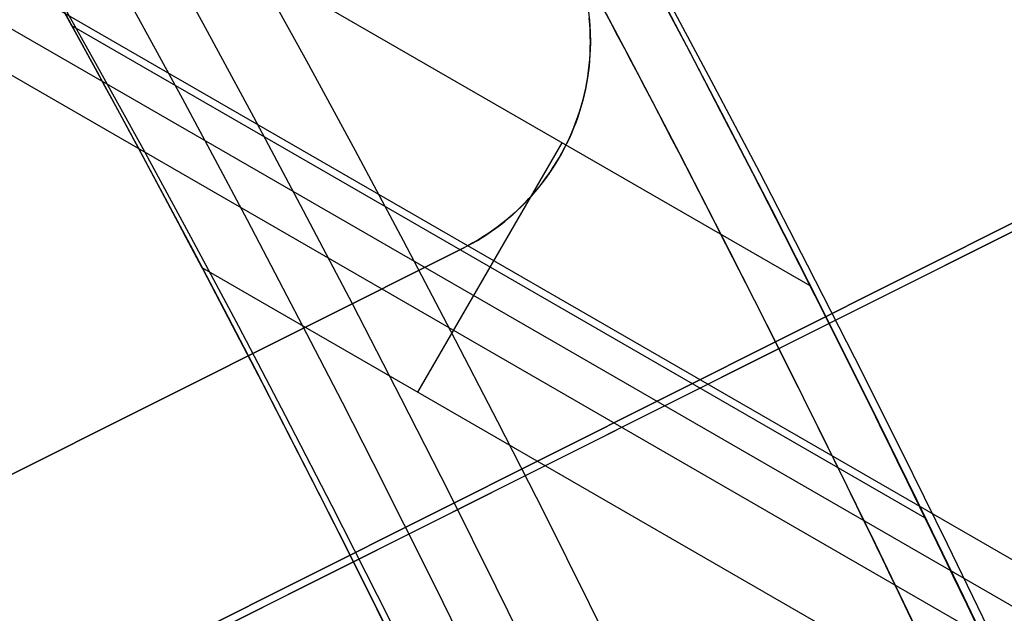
# Model space of a CAD drawing. Extents: x 19499 to 20475, y -6718 to -5871.
# Tile 52 of 60: x 20048.96 to 20053.21, y -6369.87 to -6367.3. Entities that reach past the tile are written whole.
import ezdxf

# ---------------------------------------------------------------- set-up
doc = ezdxf.new("R2010")
doc.units = 0
doc.layers.get('0').update_dxf_attribs({"linetype": 'CONTINUOUS'})
for name, color, linetype in [('BLANCO_METALICO', 7, 'CONTINUOUS'), ('COLOR', 7, 'CONTINUOUS'), ('LUZ', 7, 'CONTINUOUS')]:
    doc.layers.add(name, color=color, linetype=linetype)

msp = doc.modelspace()

# ---------------------------------------------------------------- linework, layer by layer
for p, q in [((20471.09918162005, -6610.881204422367, 52.33709039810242), (20043.29166782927, -6363.886421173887, 52.33709039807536)), ((20043.20465533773, -6364.037131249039, 51.58330531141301), (20471.01216912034, -6611.031914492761, 51.58330531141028)), ((20470.92515662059, -6611.182624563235, 50.82952022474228), (20043.11764284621, -6364.187841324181, 50.82952022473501)), ((20052.37312172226, -6368.449017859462, 54.89007228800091), (20048.59045988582, -6366.265097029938, 54.89007228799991)), ((20052.86952005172, -6369.452361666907, 52.20142965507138), (20049.18270439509, -6367.323777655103, 52.20142965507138)), ((20050.67852420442, -6368.909527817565, 49.49256787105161), (20051.30158024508, -6367.830363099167, 54.89007228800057)), ((20053.34352120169, -6370.44816455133, 49.49256787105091), (20049.74535281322, -6368.370761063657, 49.4925678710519))]:
    msp.add_line(p, q)
for points in [[(20053.35598882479, -6370.378900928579), (20053.16269002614, -6369.972603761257), (20052.96670637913, -6369.567519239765), (20052.76803816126, -6369.163664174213), (20052.56668565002, -6368.761055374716), (20052.3626491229, -6368.359709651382), (20052.1559288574, -6367.959643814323), (20051.946525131, -6367.560874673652), (20051.73443822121, -6367.163419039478), (20051.5196684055, -6366.767293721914), (20051.30221596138, -6366.372515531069), (20051.08208116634, -6365.979101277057), (20050.85926429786, -6365.587067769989), (20050.63376563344, -6365.196431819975), (20050.40558545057, -6364.807210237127)], [(20053.24824806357, -6373.832502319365), (20053.07732466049, -6373.426672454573), (20052.9037694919, -6373.021915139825), (20052.72758282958, -6372.618246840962), (20052.54876494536, -6372.215684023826), (20052.36731611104, -6371.814243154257), (20052.18323659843, -6371.413940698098), (20051.99652667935, -6371.014793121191), (20051.80718662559, -6370.616816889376), (20051.61521670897, -6370.220028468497), (20051.42061720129, -6369.824444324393), (20051.22338837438, -6369.430080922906), (20051.02353050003, -6369.036954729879), (20050.82104385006, -6368.645082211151), (20050.61592869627, -6368.254479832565), (20050.40818531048, -6367.865164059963), (20050.19781396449, -6367.477151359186), (20049.98481493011, -6367.090458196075), (20049.76918847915, -6366.705101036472), (20049.55093488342, -6366.321096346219), (20049.33005441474, -6365.938460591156), (20049.1065473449, -6365.557210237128)], [(20052.6728796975, -6374.543710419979), (20052.5064719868, -6374.14137867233), (20052.33746169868, -6373.740091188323), (20052.16584910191, -6373.339864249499), (20051.99163446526, -6372.940714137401), (20051.81481805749, -6372.542657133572), (20051.63540014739, -6372.145709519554), (20051.4533810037, -6371.749887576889), (20051.2687608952, -6371.355207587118), (20051.08154009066, -6370.961685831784), (20050.89171885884, -6370.569338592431), (20050.6992974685, -6370.178182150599), (20050.50427618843, -6369.788232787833), (20050.30665528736, -6369.399506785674), (20050.1064350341, -6369.012020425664), (20049.90361569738, -6368.625789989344), (20049.69819754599, -6368.240831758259), (20049.49018084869, -6367.85716201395), (20049.27956587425, -6367.474797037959), (20049.06635289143, -6367.093753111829), (20048.850542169, -6366.714046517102), (20048.63213397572, -6366.335693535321), (20048.41112858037, -6365.958710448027)]]:
    msp.add_lwpolyline(points)
at = {"extrusion": (0.112475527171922, 0.1948133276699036, 0.974370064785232)}
msp.add_lwpolyline([(-20545.72119684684, -4382.985045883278), (-20546.23174644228, -4382.676077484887), (-20546.74029225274, -4382.36241276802), (-20547.24677385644, -4382.044070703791), (-20547.75113102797, -4381.721071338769), (-20548.25330376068, -4381.393435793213), (-20548.75323228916, -4381.06118625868), (-20549.25085711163, -4380.724345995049), (-20549.74611901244, -4380.382939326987), (-20550.23895908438, -4380.036991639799), (-20550.72931875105, -4379.686529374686), (-20551.21713978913, -4379.331580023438), (-20551.70236435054, -4378.972172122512), (-20552.1849349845, -4378.608335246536), (-20552.66479465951, -4378.240100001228), (-20553.14188678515, -4377.867498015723), (-20553.6161552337, -4377.490561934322), (-20554.08754436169, -4377.109325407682), (-20554.55599903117, -4376.723823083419), (-20555.02146463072, -4376.334090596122), (-20555.48388709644, -4375.940164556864), (-20555.9432129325, -4375.542082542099), (-20556.3993892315, -4375.139883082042), (-20556.85236369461, -4374.73360564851), (-20557.30208465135, -4374.323290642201), (-20557.7485010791, -4373.908979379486), (-20558.19156262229, -4373.490714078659), (-20558.63121961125, -4373.068537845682), (-20559.06742308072, -4372.642494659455), (-20559.50012478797, -4372.212629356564), (-20559.92927723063, -4371.778987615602), (-20560.35483366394, -4371.341615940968), (-20560.77674811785, -4370.900561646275), (-20561.1949754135, -4370.455872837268), (-20561.60947117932, -4370.007598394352), (-20562.02019186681, -4369.555787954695), (-20562.42709476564, -4369.100491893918), (-20562.83013801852, -4368.641761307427), (-20563.22928063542, -4368.179647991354), (-20563.6244825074, -4367.71420442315), (-20564.0157044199, -4367.245483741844), (-20564.40290806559, -4366.773539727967), (-20564.78605605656, -4366.298426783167), (-20565.16511193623, -4365.820199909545), (-20565.54004019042, -4365.338914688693), (-20565.91080625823, -4364.854627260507), (-20566.27737654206, -4364.36739430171), (-20566.63971841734, -4363.877273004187), (-20566.99780024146, -4363.384321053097), (-20567.3515913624, -4362.888596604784), (-20567.70106212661, -4362.390158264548), (-20568.0461838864, -4361.889065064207), (-20568.38692900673, -4361.38537643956), (-20568.72327087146, -4360.879152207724), (-20569.05518388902, -4360.370452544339), (-20569.38264349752, -4359.85933796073), (-20569.70562616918, -4359.345869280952), (-20570.02410941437, -4358.830107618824), (-20570.33807178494, -4358.312114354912), (-20570.64749287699, -4357.791951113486), (-20570.9523533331, -4357.269679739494), (-20571.25263484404, -4356.745362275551), (-20571.54832014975, -4356.219060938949), (-20571.83939303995, -4355.690838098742), (-20572.12583835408, -4355.160756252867), (-20572.40764198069, -4354.628878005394), (-20572.68479085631, -4354.095266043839), (-20572.95727296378, -4353.559983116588), (-20573.22507732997, -4353.023092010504), (-20573.48819402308, -4352.48465552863), (-20573.74661414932, -4351.944736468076), (-20574.00032984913, -4351.403397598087), (-20574.24933429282, -4350.86070163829), (-20574.49362167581, -4350.316711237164), (-20574.73318721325, -4349.771488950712), (-20574.96802713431, -4349.22509722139), (-20575.19813867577, -4348.677598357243), (-20575.42352007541, -4348.129054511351), (-20575.64417056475, -4347.579527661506), (-20575.86009036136, -4347.029079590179), (-20576.07128066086, -4346.477771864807), (-20576.27774362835, -4345.925665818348), (-20576.47948238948, -4345.372822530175), (-20576.67650102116, -4344.819302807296), (-20576.86880454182, -4344.265167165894), (-20577.05639890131, -4343.710475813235), (-20577.23929097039, -4343.155288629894), (-20577.41748852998, -4342.599665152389), (-20577.59100025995, -4342.043664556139), (-20577.7598357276, -4341.487345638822), (-20577.92400537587, -4340.930766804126), (-20578.08352051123, -4340.373986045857), (-20578.23839329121, -4339.817060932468), (-20578.38863671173, -4339.260048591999), (-20578.53426459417, -4338.703005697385), (-20578.67529157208, -4338.145988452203), (-20578.81173307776, -4337.589052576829), (-20578.94360532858, -4337.032253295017), (-20579.07092531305, -4336.475645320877), (-20579.19371077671, -4335.919282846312), (-20579.31198020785, -4335.363219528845), (-20579.42575282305, -4334.807508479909), (-20579.53504855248, -4334.252202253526), (-20579.63988802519, -4333.697352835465), (-20579.7402925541, -4333.143011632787), (-20579.83628412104, -4332.589229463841), (-20579.92788536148, -4332.036056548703), (-20580.01511954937, -4331.483542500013), (-20580.09801058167, -4330.931736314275), (-20580.17658296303, -4330.380686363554), (-20580.25086179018, -4329.830440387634), (-20580.32087273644, -4329.281045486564), (-20580.38664203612, -4328.732548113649), (-20580.44819646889, -4328.184994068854), (-20580.50556334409, -4327.638428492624), (-20580.55877048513, -4327.092895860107), (-20580.60784621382, -4326.548439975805), (-20580.6528193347, -4326.00510396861), (-20580.69371911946, -4325.462930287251), (-20580.73057529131, -4324.921960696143), (-20580.76341800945, -4324.382236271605), (-20580.79227785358, -4323.843797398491), (-20580.81718580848, -4323.306683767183), (-20580.83817324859, -4322.770934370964), (-20580.85527192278, -4322.236587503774), (-20580.8685139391, -4321.703680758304), (-20580.87793174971, -4321.172251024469), (-20580.88355813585, -4320.642334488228), (-20580.88542619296, -4320.113966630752), (-20580.88362697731, -4319.595425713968), (-20580.87820832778, -4319.075392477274), (-20580.86913895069, -4318.553900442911), (-20580.85638784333, -4318.030983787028), (-20580.83992430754, -4317.506677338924), (-20580.81971796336, -4316.981016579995), (-20580.79573876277, -4316.454037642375), (-20580.76795700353, -4315.925777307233), (-20580.73634334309, -4315.396273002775), (-20580.70086881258, -4314.865562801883), (-20580.66150483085, -4314.333685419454), (-20580.61822321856, -4313.800680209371), (-20580.57099621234, -4313.266587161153), (-20580.51979647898, -4312.731446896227), (-20580.46459712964, -4312.195300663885), (-20580.40537173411, -4311.658190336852), (-20580.34209433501, -4311.120158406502), (-20580.2747394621, -4310.58124797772), (-20580.20328214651, -4310.041502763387), (-20580.12769793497, -4309.500967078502), (-20580.04796290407, -4308.959685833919), (-20579.96405367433, -4308.417704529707), (-20579.87594742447, -4307.875069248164), (-20579.78362190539, -4307.331826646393), (-20579.6870554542, -4306.788023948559), (-20579.5862270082, -4306.243708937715), (-20579.48111611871, -4305.698929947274), (-20579.3717029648, -4305.153735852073), (-20579.25796836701, -4304.608176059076), (-20579.1398938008, -4304.062300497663), (-20579.01746141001, -4303.516159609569), (-20578.89065402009, -4302.969804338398), (-20578.75945515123, -4302.4232861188), (-20578.62384903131, -4301.876656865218), (-20578.48382060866, -4301.329968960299), (-20578.33935556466, -4300.783275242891), (-20578.19044032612, -4300.23662899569), (-20578.03706207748, -4299.690083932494), (-20577.87920877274, -4299.143694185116), (-20577.71686914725, -4298.597514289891), (-20577.55003272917, -4298.051599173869), (-20577.37868985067, -4297.506004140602), (-20577.20283165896, -4296.960784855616), (-20577.02245012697, -4296.415997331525), (-20576.83753806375, -4295.871697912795), (-20576.64808912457, -4295.327943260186), (-20576.45409782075, -4294.784790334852), (-20576.25555952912, -4294.242296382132), (-20576.05247050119, -4293.700518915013), (-20575.84482787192, -4293.159515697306), (-20575.63262966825, -4292.619344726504), (-20575.41587481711, -4292.080064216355), (-20575.19456315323, -4291.54173257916), (-20574.96869542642, -4291.004408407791), (-20574.73827330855, -4290.468150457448), (-20574.50329940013, -4289.933017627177), (-20574.26377723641, -4289.399068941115), (-20574.01971129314, -4288.866363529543), (-20573.77110699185, -4288.334960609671), (-20573.51797070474, -4287.804919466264), (-20573.26030975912, -4287.276299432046), (-20572.99813244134, -4286.749159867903), (-20572.73144800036, -4286.22356014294), (-20572.46026665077, -4285.699559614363), (-20572.18459957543, -4285.177217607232), (-20571.90445892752, -4284.656593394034), (-20571.61985783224, -4284.137746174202), (-20571.33081038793, -4283.62073505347), (-20571.0373316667, -4283.105619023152), (-20570.73943771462, -4282.592456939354), (-20570.43714555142, -4282.081307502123), (-20570.13047316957, -4281.572229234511), (-20569.819439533, -4281.065280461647), (-20569.50406457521, -4280.560519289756), (-20569.18436919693, -4280.058003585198), (-20568.86037526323, -4279.55779095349), (-20568.53210560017, -4279.059938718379), (-20568.19958399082, -4278.564503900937), (-20567.86283517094, -4278.071543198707), (-20567.52188482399, -4277.581112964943), (-20567.1767595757, -4277.093269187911), (-20566.82748698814, -4276.608067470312), (-20566.47409555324, -4276.125563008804), (-20566.11661468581, -4275.645810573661), (-20565.75507471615, -4275.168864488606), (-20565.38950688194, -4274.694778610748), (-20565.0199433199, -4274.223606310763), (-20564.64641705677, -4273.755400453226), (-20564.26896199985, -4273.290213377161), (-20563.88761292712, -4272.828096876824), (-20563.50240547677, -4272.369102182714), (-20563.11337613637, -4271.913279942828), (-20562.72056223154, -4271.460680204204), (-20562.3240019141, -4271.011352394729), (-20561.92373414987, -4270.565345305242), (-20561.51979870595, -4270.122707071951), (-20561.11223613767, -4269.683485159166), (-20560.70108777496, -4269.247726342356), (-20560.28639570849, -4268.815476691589), (-20559.86820277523, -4268.386781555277), (-20559.44655254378, -4267.96168554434), (-20559.0214892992, -4267.540232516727), (-20558.5930580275, -4267.122465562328), (-20558.16130439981, -4266.708426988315), (-20557.72627475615, -4266.298158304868), (-20557.28801608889, -4265.891700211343), (-20556.8465760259, -4265.489092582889), (-20556.40200281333, -4265.090374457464), (-20555.95434529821, -4264.695584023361), (-20555.50365291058, -4264.304758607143), (-20555.04997564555, -4263.917934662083), (-20554.59336404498, -4263.535147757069), (-20554.13386917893, -4263.156432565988), (-20553.67154262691, -4262.781822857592), (-20553.20643645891, -4262.411351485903), (-20552.7386032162, -4262.045050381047), (-20552.26809589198, -4261.682950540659), (-20551.79496791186, -4261.325082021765), (-20551.31927311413, -4260.971473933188), (-20550.84106572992, -4260.622154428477), (-20550.36040036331, -4260.277150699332), (-20549.87733197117, -4259.936488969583), (-20549.39191584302, -4259.600194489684), (-20548.90420758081, -4259.268291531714), (-20548.41426307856, -4258.940803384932), (-20547.92213850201, -4258.617752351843), (-20547.42789026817, -4258.299159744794), (-20546.93157502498, -4257.9850458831)], dxfattribs=at)
at = {"extrusion": (0.112475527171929, 0.1948133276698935, 0.9743700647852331)}
msp.add_lwpolyline([(-20544.81033906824, -4257.985045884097), (-20545.33140868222, -4258.289837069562), (-20545.85052834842, -4258.599487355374), (-20546.36763479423, -4258.913978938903), (-20546.88266491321, -4259.233292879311), (-20547.39555578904, -4259.557409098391), (-20547.90624471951, -4259.886306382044), (-20548.41466924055, -4260.219962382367), (-20548.9207671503, -4260.558353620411), (-20549.42447653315, -4260.901455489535), (-20549.92573578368, -4261.249242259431), (-20550.42448363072, -4261.60168708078), (-20550.92065916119, -4261.958761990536), (-20551.41420184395, -4262.320437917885), (-20551.90505155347, -4262.686684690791), (-20552.39314859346, -4263.057471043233), (-20552.87843372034, -4263.432764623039), (-20553.3608481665, -4263.812532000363), (-20553.84033366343, -4264.196738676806), (-20554.31683246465, -4264.585349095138), (-20554.79028736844, -4264.978326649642), (-20555.26064174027, -4265.375633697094), (-20555.72783953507, -4265.777231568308), (-20556.19182531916, -4266.183080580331), (-20556.65254429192, -4266.593140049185), (-20557.10994230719, -4267.007368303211), (-20557.56396589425, -4267.425722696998), (-20558.01456227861, -4267.848159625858), (-20558.46167940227, -4268.274634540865), (-20558.90526594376, -4268.705101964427), (-20559.34527133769, -4269.139515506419), (-20559.78164579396, -4269.577827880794), (-20560.21434031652, -4270.019990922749), (-20560.64330672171, -4270.465955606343), (-20561.06849765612, -4270.915672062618), (-20561.48986661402, -4271.369089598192), (-20561.90736795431, -4271.82615671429), (-20562.32095691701, -4272.286821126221), (-20562.73058963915, -4272.751029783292), (-20563.13622317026, -4273.218728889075), (-20563.53781548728, -4273.689863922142), (-20563.93532550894, -4274.164379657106), (-20564.3287131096, -4274.642220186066), (-20564.71793913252, -4275.123328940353), (-20565.10296540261, -4275.607648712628), (-20565.48375473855, -4276.095121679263), (-20565.86027096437, -4276.58568942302), (-20566.23247892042, -4277.079292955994), (-20566.60034447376, -4277.575872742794), (-20566.96383452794, -4278.075368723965), (-20567.32291703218, -4278.577720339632), (-20567.67756098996, -4279.082866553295), (-20568.02773646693, -4279.590745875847), (-20568.37341459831, -4280.101296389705), (-20568.71456759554, -4280.61445577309), (-20569.05116875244, -4281.13016132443), (-20569.38319245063, -4281.648349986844), (-20569.71061416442, -4282.168958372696), (-20570.033410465, -4282.691922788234), (-20570.35155902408, -4283.217179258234), (-20570.66503861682, -4283.744663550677), (-20570.97382912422, -4284.27431120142), (-20571.27791153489, -4284.806057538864), (-20571.57726794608, -4285.339837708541), (-20571.8718815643, -4285.875586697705), (-20572.16173670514, -4286.413239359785), (-20572.44681879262, -4286.952730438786), (-20572.72711435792, -4287.493994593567), (-20573.00261103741, -4288.036966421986), (-20573.27329757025, -4288.581580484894), (-20573.53916379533, -4289.127771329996), (-20573.80020064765, -4289.675473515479), (-20574.0564001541, -4290.224621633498), (-20574.3077554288, -4290.775150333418), (-20574.55426066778, -4291.326994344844), (-20574.79591114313, -4291.880088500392), (-20575.03270319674, -4292.434367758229), (-20575.26463423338, -4292.989767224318), (-20575.49170271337, -4293.546222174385), (-20575.71390814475, -4294.103668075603), (-20575.93125107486, -4294.662040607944), (-20576.14373308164, -4295.22127568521), (-20576.35135676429, -4295.781309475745), (-20576.55412573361, -4296.342078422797), (-20576.75204460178, -4296.903519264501), (-20576.94511897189, -4297.465569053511), (-20577.1333554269, -4298.02816517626), (-20577.31676151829, -4298.59124537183), (-20577.49534575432, -4299.15474775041), (-20577.66911758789, -4299.718610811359), (-20577.83808740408, -4300.282773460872), (-20578.00226650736, -4300.847175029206), (-20578.16166710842, -4301.411755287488), (-20578.31630231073, -4301.976454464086), (-20578.4661860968, -4302.541213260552), (-20578.61133331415, -4303.105972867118), (-20578.75175966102, -4303.670674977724), (-20578.88748167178, -4304.235261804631), (-20579.01851670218, -4304.799676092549), (-20579.1448829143, -4305.363861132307), (-20579.26659926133, -4305.927760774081), (-20579.38368547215, -4306.491319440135), (-20579.49616203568, -4307.054482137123), (-20579.60405018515, -4307.617194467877), (-20579.70737188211, -4308.179402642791), (-20579.80614980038, -4308.741053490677), (-20579.90040730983, -4309.302094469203), (-20579.99016846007, -4309.862473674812), (-20580.07545796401, -4310.422139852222), (-20580.15630118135, -4310.981042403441), (-20580.232724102, -4311.539131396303), (-20580.30475332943, -4312.09635757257), (-20580.37241606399, -4312.652672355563), (-20580.43574008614, -4313.20802785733), (-20580.49475373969, -4313.762376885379), (-20580.54948591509, -4314.315672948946), (-20580.59996603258, -4314.867870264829), (-20580.64622402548, -4315.418923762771), (-20580.68829032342, -4315.968789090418), (-20580.72619583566, -4316.517422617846), (-20580.75997193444, -4317.064781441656), (-20580.78965043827, -4317.610823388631), (-20580.81526359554, -4318.15550701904), (-20580.83684406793, -4318.698791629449), (-20580.85442491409, -4319.240637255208), (-20580.8680395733, -4319.781004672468), (-20580.87772184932, -4320.319855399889), (-20580.88350589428, -4320.857151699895), (-20580.88542619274, -4321.392856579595), (-20580.88367452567, -4321.904499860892), (-20580.87839934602, -4322.417596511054), (-20580.86957058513, -4322.932114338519), (-20580.85715844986, -4323.448020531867), (-20580.84113343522, -4323.965281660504), (-20580.82146633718, -4324.483863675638), (-20580.79812826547, -4325.003731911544), (-20580.77109065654, -4325.524851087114), (-20580.74032528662, -4326.047185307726), (-20580.70580428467, -4326.570698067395), (-20580.66750014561, -4327.095352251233), (-20580.6253857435, -4327.621110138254), (-20580.57943434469, -4328.147933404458), (-20580.5296196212, -4328.675783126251), (-20580.47591566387, -4329.204619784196), (-20580.41829699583, -4329.734403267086), (-20580.3567385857, -4330.265092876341), (-20580.29121586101, -4330.796647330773), (-20580.22170472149, -4331.32902477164), (-20580.14818155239, -4331.862182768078), (-20580.07062323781, -4332.396078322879), (-20579.98900717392, -4332.930667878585), (-20579.90331128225, -4333.465907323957), (-20579.81351402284, -4334.00175200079), (-20579.71959440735, -4334.538156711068), (-20579.62153201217, -4335.075075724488), (-20579.51930699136, -4335.612462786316), (-20579.41290008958, -4336.150271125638), (-20579.30229265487, -4336.688453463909), (-20579.18746665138, -4337.226962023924), (-20579.0684046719, -4337.765748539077), (-20578.94508995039, -4338.30476426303), (-20578.81750637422, -4338.843959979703), (-20578.68563849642, -4339.383286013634), (-20578.54947154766, -4339.922692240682), (-20578.4089914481, -4340.462128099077), (-20578.26418481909, -4341.001542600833), (-20578.11503899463, -4341.540884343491), (-20577.96154203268, -4342.080101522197), (-20577.80368272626, -4342.619141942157), (-20577.64145061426, -4343.157953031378), (-20577.47483599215, -4343.696481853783), (-20577.30382992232, -4344.234675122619), (-20577.12842424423, -4344.772479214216), (-20576.94861158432, -4345.309840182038), (-20576.76438536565, -4345.84670377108), (-20576.5757398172, -4346.383015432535), (-20576.38266998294, -4346.918720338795), (-20576.18517173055, -4347.453763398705), (-20575.98324175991, -4347.988089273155), (-20575.77687761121, -4348.521642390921), (-20575.56607767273, -4349.05436696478), (-20575.35084118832, -4349.586207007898), (-20575.1311682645, -4350.117106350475), (-20574.90705987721, -4350.647008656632), (-20574.67851787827, -4351.175857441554), (-20574.44554500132, -4351.703596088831), (-20574.20814486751, -4352.230167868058), (-20573.96632199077, -4352.755515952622), (-20573.72008178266, -4353.279583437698), (-20573.46943055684, -4353.802313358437), (-20573.21437553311, -4354.323648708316), (-20572.95492484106, -4354.843532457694), (-20572.69108752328, -4355.361907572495), (-20572.42287353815, -4355.878717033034), (-20572.1502937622, -4356.393903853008), (-20571.873359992, -4356.907411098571), (-20571.59208494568, -4357.419181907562), (-20571.30648226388, -4357.929159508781), (-20571.01656651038, -4358.437287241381), (-20570.72235317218, -4358.943508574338), (-20570.42385865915, -4359.44776712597), (-20570.12110030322, -4359.95000668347), (-20569.81409635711, -4360.450171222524), (-20569.50286599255, -4360.948204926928), (-20569.18742929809, -4361.444052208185), (-20568.86780727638, -4361.937657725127), (-20568.54402184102, -4362.428966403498), (-20568.21609581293, -4362.917923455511), (-20567.88405291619, -4363.40447439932), (-20567.54791777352, -4363.888565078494), (-20567.20771590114, -4364.37014168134), (-20566.86347370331, -4364.849150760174), (-20566.51521846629, -4365.325539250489), (-20566.16297835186, -4365.799254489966), (-20565.80678239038, -4366.270244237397), (-20565.44666047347, -4366.738456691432), (-20565.08264334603, -4367.203840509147), (-20564.71476259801, -4367.66634482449), (-20564.34305065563, -4368.12591926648), (-20563.96754077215, -4368.582513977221), (-20563.58826701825, -4369.036079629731), (-20563.20526427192, -4369.486567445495), (-20562.81856820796, -4369.933929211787), (-20562.42821528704, -4370.378117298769), (-20562.03424274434, -4370.819084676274), (-20561.6366885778, -4371.256784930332), (-20561.23559153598, -4371.691172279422), (-20560.83099110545, -4372.122201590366), (-20560.42292749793, -4372.549828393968), (-20560.0114416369, -4372.974008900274), (-20559.59657514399, -4373.394700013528), (-20559.17837032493, -4373.811859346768), (-20558.75687015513, -4374.225445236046), (-20558.33211826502, -4374.635416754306), (-20557.90415892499, -4375.041733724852), (-20557.47303703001, -4375.444356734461), (-20557.03879808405, -4375.84324714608), (-20556.60148818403, -4376.238367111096), (-20556.16115400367, -4376.629679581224), (-20555.71784277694, -4377.017148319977), (-20555.27160228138, -4377.400737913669), (-20554.82248082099, -4377.780413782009), (-20554.37052720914, -4378.156142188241), (-20553.91579075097, -4378.527890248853), (-20553.45832122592, -4378.895625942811), (-20552.99816886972, -4379.259318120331), (-20552.53538435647, -4379.618936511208), (-20552.0700187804, -4379.974451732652), (-20551.60212363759, -4380.32583529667), (-20551.13175080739, -4380.673059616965), (-20550.65895253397, -4381.016098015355), (-20550.18378140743, -4381.354924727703), (-20549.70629034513, -4381.68951490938), (-20549.22653257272, -4382.019844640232), (-20548.74456160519, -4382.345890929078), (-20548.26043122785, -4382.66763171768), (-20547.77419547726, -4382.985045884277)], dxfattribs=at)
at = {"extrusion": (0.1124755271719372, 0.1948133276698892, 0.9743700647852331)}
msp.add_lwpolyline([(-20551.17138497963, -4257.985045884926), (-20551.64679980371, -4258.320163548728), (-20552.11996327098, -4258.659354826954), (-20552.59082622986, -4259.002596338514), (-20553.0593398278, -4259.349863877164), (-20553.52545552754, -4259.701132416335), (-20553.98912512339, -4260.05637611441), (-20554.45030075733, -4260.415568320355), (-20554.90893493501, -4260.778681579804), (-20555.36498054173, -4261.145687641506), (-20555.81839085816, -4261.516557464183), (-20556.26911957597, -4261.891261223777), (-20556.71712081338, -4262.26976832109), (-20557.16234913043, -4262.652047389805), (-20557.60475954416, -4263.038066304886), (-20558.04430754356, -4263.427792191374), (-20558.48094910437, -4263.821191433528), (-20558.91464070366, -4264.218229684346), (-20559.34533933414, -4264.618871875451), (-20559.77300251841, -4265.023082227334), (-20560.19758832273, -4265.43082425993), (-20560.61905537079, -4265.842060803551), (-20561.03736285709, -4266.256754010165), (-20561.45247056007, -4266.674865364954), (-20561.86433885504, -4267.096355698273), (-20562.27292872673, -4267.521185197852), (-20562.67820178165, -4267.949313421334), (-20563.08012026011, -4268.38069930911), (-20563.4786470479, -4268.81530119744), (-20563.87374568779, -4269.253076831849), (-20564.26538039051, -4269.693983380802), (-20564.65351604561, -4270.137977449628), (-20565.03811823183, -4270.585015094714), (-20565.41915322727, -4271.035051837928), (-20565.79658801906, -4271.488042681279), (-20566.17039031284, -4271.943942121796), (-20566.54052854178, -4272.402704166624), (-20566.90697187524, -4272.864282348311), (-20567.26969022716, -4273.328629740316), (-20567.62865426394, -4273.795698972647), (-20567.98383541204, -4274.265442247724), (-20568.33520586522, -4274.737811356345), (-20568.68273859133, -4275.212757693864), (-20569.02640733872, -4275.690232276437), (-20569.36618664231, -4276.170185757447), (-20569.70205182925, -4276.652568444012), (-20570.03397902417, -4277.137330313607), (-20570.36194515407, -4277.624421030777), (-20570.68592795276, -4278.113789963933), (-20571.00590596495, -4278.605386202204), (-20571.32185854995, -4279.099158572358), (-20571.63376588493, -4279.595055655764), (-20571.94160896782, -4280.093025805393), (-20572.24536961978, -4280.593017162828), (-20572.5450304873, -4281.094977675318), (-20572.8405750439, -4281.598855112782), (-20573.13198759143, -4282.104597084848), (-20573.41925326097, -4282.612151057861), (-20573.70235801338, -4283.121464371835), (-20573.98128863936, -4283.632484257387), (-20574.25603275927, -4284.145157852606), (-20574.52657882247, -4284.65943221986), (-20574.79291610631, -4285.175254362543), (-20575.05503471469, -4285.692571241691), (-20575.31292557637, -4286.211329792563), (-20575.56658044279, -4286.731476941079), (-20575.81599188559, -4287.252959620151), (-20576.06115329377, -4287.775724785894), (-20576.30205887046, -4288.299719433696), (-20576.5387036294, -4288.824890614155), (-20576.771083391, -4289.351185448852), (-20576.99919477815, -4289.878551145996), (-20577.22303521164, -4290.406935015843), (-20577.44260290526, -4290.936284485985), (-20577.6578968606, -4291.466547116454), (-20577.86891686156, -4291.997670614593), (-20578.07566346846, -4292.529602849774), (-20578.27813801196, -4293.062291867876), (-20578.47634258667, -4293.595685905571), (-20578.6702800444, -4294.129733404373), (-20578.85995398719, -4294.664383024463), (-20579.0453687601, -4295.19958365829), (-20579.22652944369, -4295.735284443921), (-20579.40344184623, -4296.271434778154), (-20579.57611249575, -4296.807984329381), (-20579.74454863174, -4297.344883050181), (-20579.9087581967, -4297.882081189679), (-20580.06874982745, -4298.419529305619), (-20580.22453284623, -4298.957178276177), (-20580.37611725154, -4299.49497931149), (-20580.52351370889, -4300.032883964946), (-20580.66673354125, -4300.570844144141), (-20580.80578871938, -4301.108812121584), (-20580.94069185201, -4301.646740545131), (-20581.07145617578, -4302.184582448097), (-20581.19809554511, -4302.722291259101), (-20581.32062442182, -4303.259820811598), (-20581.43905786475, -4303.797125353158), (-20581.55341151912, -4304.334159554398), (-20581.66370160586, -4304.870878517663), (-20581.76994491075, -4305.40723778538), (-20581.87215877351, -4305.943193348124), (-20581.97036107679, -4306.47870165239), (-20582.06457023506, -4307.013719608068), (-20582.15480518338, -4307.548204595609), (-20582.24108536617, -4308.082114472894), (-20582.32343072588, -4308.615407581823), (-20582.40186169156, -4309.148042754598), (-20582.4763991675, -4309.679979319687), (-20582.54706452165, -4310.211177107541), (-20582.61387957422, -4310.741596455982), (-20582.67686658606, -4311.271198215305), (-20582.7360482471, -4311.799943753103), (-20582.79144766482, -4312.327794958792), (-20582.84308835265, -4312.854714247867), (-20582.89099421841, -4313.380664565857), (-20582.93518955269, -4313.905609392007), (-20582.97569901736, -4314.429512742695), (-20583.01254763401, -4314.952339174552), (-20583.04576077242, -4315.474053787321), (-20583.07536413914, -4315.994622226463), (-20583.10138376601, -4316.514010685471), (-20583.12384599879, -4317.03218590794), (-20583.14277748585, -4317.549115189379), (-20583.15820516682, -4318.064766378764), (-20583.17015626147, -4318.579107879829), (-20583.17865825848, -4319.092108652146), (-20583.18373890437, -4319.603738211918), (-20583.18542619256, -4320.113966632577), (-20583.18367871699, -4320.633215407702), (-20583.17841649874, -4321.153914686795), (-20583.1696100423, -4321.67603291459), (-20583.15723011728, -4322.199537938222), (-20583.14124777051, -4322.724397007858), (-20583.12163433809, -4323.250576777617), (-20583.09836145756, -4323.778043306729), (-20583.07140108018, -4324.306762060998), (-20583.04072548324, -4324.836697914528), (-20583.00630728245, -4325.367815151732), (-20582.96811944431, -4325.900077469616), (-20582.9261352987, -4326.433447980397), (-20582.88032855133, -4326.967889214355), (-20582.83067329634, -4327.503363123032), (-20582.77714402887, -4328.039831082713), (-20582.71971565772, -4328.577253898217), (-20582.65836351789, -4329.115591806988), (-20582.59306338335, -4329.654804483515), (-20582.52379147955, -4330.194851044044), (-20582.4505244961, -4330.735690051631), (-20582.37323959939, -4331.277279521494), (-20582.29191444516, -4331.819576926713), (-20582.20652719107, -4332.362539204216), (-20582.11705650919, -4332.906122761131), (-20582.02348159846, -4333.450283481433), (-20581.92578219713, -4333.99497673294), (-20581.82393859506, -4334.540157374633), (-20581.71793164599, -4335.085779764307), (-20581.60774277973, -4335.631797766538), (-20581.49335401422, -4336.178164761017), (-20581.37474796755, -4336.724833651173), (-20581.25190786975, -4337.271756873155), (-20581.12481757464, -4337.818886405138), (-20580.99346157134, -4338.366173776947), (-20580.8578249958, -4338.913570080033), (-20580.71789364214, -4339.46102597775), (-20580.57365397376, -4340.008491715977), (-20580.42509313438, -4340.555917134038), (-20580.27219895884, -4341.103251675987), (-20580.11495998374, -4341.650444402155), (-20579.95336545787, -4342.197444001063), (-20579.78740535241, -4342.744198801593), (-20579.61707037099, -4343.290656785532), (-20579.44235195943, -4343.836765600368), (-20579.26324231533, -4344.382472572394), (-20579.07973439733, -4344.927724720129), (-20578.8918219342, -4345.472468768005), (-20578.69949943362, -4346.016651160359), (-20578.50276219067, -4346.560218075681), (-20578.30160629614, -4347.103115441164), (-20578.09602864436, -4347.645288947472), (-20577.88602694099, -4348.186684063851), (-20577.67159971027, -4348.727246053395), (-20577.45274630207, -4349.266919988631), (-20577.22946689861, -4349.805650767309), (-20577.00176252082, -4350.343383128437), (-20576.76963503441, -4350.88006166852), (-20576.53308715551, -4351.415630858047), (-20576.29212245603, -4351.950035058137), (-20576.04674536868, -4352.48321853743), (-20575.79696119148, -4353.015125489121), (-20575.54277609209, -4353.545700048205), (-20575.2841971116, -4354.074886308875), (-20575.02123216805, -4354.602628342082), (-20574.75389005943, -4355.128870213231), (-20574.48218046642, -4355.65355600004), (-20574.20611395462, -4356.176629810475), (-20573.92570197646, -4356.69803580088), (-20573.64095687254, -4357.217718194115), (-20573.35189187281, -4357.735621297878), (-20573.05852109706, -4358.25168952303), (-20572.76085955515, -4358.765867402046), (-20572.45892314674, -4359.27809960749), (-20572.15272866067, -4359.788330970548), (-20571.84229377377, -4360.296506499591), (-20571.52763704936, -4360.802571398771), (-20571.20877793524, -4361.306471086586), (-20570.88573676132, -4361.808151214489), (-20570.55853473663, -4362.307557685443), (-20570.22719394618, -4362.804636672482), (-20569.89173734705, -4363.299334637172), (-20569.5521887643, -4363.791598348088), (-20569.20857288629, -4364.281374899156), (-20568.86091525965, -4364.768611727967), (-20568.50924228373, -4365.253256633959), (-20568.15358120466, -4365.735257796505), (-20567.79396010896, -4366.214563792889), (-20567.43040791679, -4366.691123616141), (-20567.06295437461, -4367.164886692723), (-20566.69163004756, -4367.635802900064), (-20566.3164663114, -4368.103822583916), (-20565.93749534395, -4368.568896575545), (-20565.55475011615, -4369.030976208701), (-20565.16826438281, -4369.490013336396), (-20564.77807267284, -4369.945960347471), (-20564.38421027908, -4370.398770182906), (-20563.98671324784, -4370.848396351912), (-20563.58561836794, -4371.294792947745), (-20563.18096315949, -4371.737914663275), (-20562.77278586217, -4372.177716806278), (-20562.36112542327, -4372.614155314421), (-20561.94602148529, -4373.047186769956), (-20561.52751437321, -4373.476768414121), (-20561.1056450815, -4373.902858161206), (-20560.68045526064, -4374.325414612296), (-20560.25198720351, -4374.744397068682), (-20559.82028383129, -4375.159765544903), (-20559.3853886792, -4375.571480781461), (-20558.9473458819, -4375.979504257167), (-20558.50620015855, -4376.383798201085), (-20558.06199679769, -4376.784325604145), (-20557.61478164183, -4377.181050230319), (-20557.16460107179, -4377.573936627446), (-20556.71150199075, -4377.962950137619), (-20556.25553180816, -4378.348056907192), (-20555.7967384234, -4378.729223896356), (-20555.33517020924, -4379.106418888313), (-20554.8708759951, -4379.479610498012), (-20554.40390505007, -4379.848768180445), (-20553.93430706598, -4380.213862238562), (-20553.46213214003, -4380.574863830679), (-20552.98743075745, -4380.931744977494), (-20552.51025377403, -4381.284478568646), (-20552.03065239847, -4381.633038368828), (-20551.54867817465, -4381.977399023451), (-20551.06438296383, -4382.317536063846), (-20550.57781892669, -4382.653425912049), (-20550.08903850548, -4382.985045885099)], dxfattribs=at)
for centre, radius, start, end in [((19986.97575810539, -6401.428438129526, 89.37470231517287), 73.2424557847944, 30.00000000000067, 210.0000000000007), ((19986.97575810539, -6401.428438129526, 89.37470231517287), 73.2424557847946, 210.0000000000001, 30.00000000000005), ((19986.97575810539, -6401.428438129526, 68.68735261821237), 73.24245578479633, 331.1712667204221, 30.00000000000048), ((19986.97575809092, -6401.428438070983, 88.63012703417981), 71.44457953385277, 210.0000000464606, 29.99999995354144), ((19986.97575810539, -6401.428438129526, 89.05580518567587), 71.21139006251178, 209.9999999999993, 29.99999999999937), ((19986.97575810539, -6401.428438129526, 67.93735261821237), 70.94245578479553, 333.8364589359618, 30.00000000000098)]:
    msp.add_arc(centre, radius, start, end)
at = {"extrusion": (0, 0, -1)}
for centre in [(-19986.97575810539, -6401.428438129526, -89.37470231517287), (-19986.97575810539, -6401.428438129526, -46.50000292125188)]:
    msp.add_arc(centre, 70.94245578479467, 149.9999999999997, 329.9999999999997, dxfattribs=at)
at = {"extrusion": (-0.4871850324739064, -0.843829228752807, 0.2249510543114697)}
msp.add_arc((20324.05930668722, 982.9249857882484, -4382.985047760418), 237.5083396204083, 19.62272159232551, 21.04790822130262, dxfattribs=at)
at = {"extrusion": (0.487185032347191, 0.8438292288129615, -0.2249510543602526)}
msp.add_arc((-20267.69214611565, 971.3509989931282, 4382.985044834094), 298.5510334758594, 161.0657439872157, 162.1859694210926, dxfattribs=at)
at = {"layer": 'BLANCO_METALICO', "extrusion": (0, 0, -1)}
for centre, radius, start, end in [((-19986.97549488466, -6401.428438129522, -170.8389899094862), 99.49999999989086, 359.9999999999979, 180.0000000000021), ((-19986.97549488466, -6401.428438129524, -170.0309014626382), 98.69999999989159, 359.9999999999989, 180.0000000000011), ((-19986.97549488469, -6401.428438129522, -167.2309014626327), 98.19999999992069, 359.9999999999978, 180.0000000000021), ((-19986.97549488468, -6401.428438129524, -168.0309014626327), 98.19999999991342, 359.9999999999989, 180.0000000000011), ((-19986.97549488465, -6401.428438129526, -171.6470783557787), 99.49999999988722, 0, 180), ((-19986.97549488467, -6401.428438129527, -169.280901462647), 99.49999999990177, 1.04744136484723e-12, 179.9999999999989), ((-19986.97549488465, -6401.428438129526, -171.6470783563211), 99.0999999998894, 0, 180), ((-19986.97549488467, -6401.428438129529, -168.5309014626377), 98.6999999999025, 2.111862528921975e-12, 179.9999999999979)]:
    msp.add_arc(centre, radius, start, end, dxfattribs=at)
at = {"layer": 'BLANCO_METALICO'}
for centre, radius, start, end in [((19986.97549488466, -6401.428438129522, 170.030901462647), 99.49999999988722, 359.9999999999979, 180.0000000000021), ((19986.97549488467, -6401.428438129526, 168.5309014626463), 99.49999999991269, 0, 180), ((19986.97549488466, -6401.428438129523, 171.6470783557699), 98.69999999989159, 359.9999999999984, 180.0000000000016), ((19986.97549488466, -6401.428438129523, 170.8389899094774), 98.69999999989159, 359.9999999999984, 180.0000000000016)]:
    msp.add_arc(centre, radius, start, end, dxfattribs=at)
at = {"layer": 'COLOR'}
for p, q in [((20120.18328893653, -6334.669518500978, -11.26917579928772), (20041.59223370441, -6374.056597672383, 26.2000005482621)), ((20052.23851174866, -6368.721056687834, 43.50000292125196), (20054.02653220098, -6367.824963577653, 43.50000292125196)), ((20050.8716242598, -6368.287555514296, 30.30000054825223), (20042.37474992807, -6372.545890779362, 30.30000054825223)), ((20050.8716242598, -6368.287555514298, 23.73347168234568), (20042.37474992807, -6372.545890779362, 27.78400240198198)), ((20043.98425882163, -6371.739261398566, 27.01673611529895), (20050.8716242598, -6368.287555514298, 27.01673611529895)), ((20050.8716242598, -6368.287555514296, 30.30000054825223), (20050.8716242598, -6368.287555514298, 23.73347168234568)), ((20018.27421821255, -6385.742768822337, 30.30000054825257), (20052.23851660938, -6368.721054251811, 30.30000054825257)), ((20052.23851174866, -6368.721056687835, 43.50000292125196), (20052.23851174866, -6368.721056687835, 30.30000054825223))]:
    msp.add_line(p, q, dxfattribs=at)
msp.add_polyline3d([(20050.8716242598, -6368.287555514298, 23.73347168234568), (20050.89328773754, -6368.276308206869, 23.72306778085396), (20050.91458913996, -6368.264614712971, 23.7127133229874), (20050.93552817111, -6368.252474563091, 23.70240830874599), (20050.95610453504, -6368.23988728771, 23.69215273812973), (20050.97631793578, -6368.226852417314, 23.68194661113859), (20050.99616807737, -6368.213369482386, 23.67178992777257), (20051.01565466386, -6368.199438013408, 23.66168268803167), (20051.0347773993, -6368.185057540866, 23.65162489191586), (20051.05349706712, -6368.170271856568, 23.64163995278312), (20051.0717966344, -6368.155099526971, 23.63173790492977), (20051.0897090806, -6368.139502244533, 23.62189867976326), (20051.10726738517, -6368.123441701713, 23.61210220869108), (20051.12450452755, -6368.106879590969, 23.6023284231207), (20051.14145348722, -6368.089777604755, 23.59255725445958), (20051.15814724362, -6368.072097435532, 23.58276863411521), (20051.17461877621, -6368.053800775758, 23.57294249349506), (20051.19073121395, -6368.035029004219, 23.56315830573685), (20051.20632546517, -6368.01594892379, 23.55350892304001), (20051.22140117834, -6367.996560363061, 23.54399434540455), (20051.23595800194, -6367.976863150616, 23.53461457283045), (20051.24999558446, -6367.956857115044, 23.52536960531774), (20051.26351357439, -6367.936542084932, 23.51625944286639), (20051.2765116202, -6367.915917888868, 23.50728408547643), (20051.28898937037, -6367.89498435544, 23.49844353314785), (20051.30092091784, -6367.873816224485, 23.48976223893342), (20051.31229493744, -6367.852445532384, 23.4812506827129), (20051.32313295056, -6367.830808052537, 23.47288790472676), (20051.33345647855, -6367.808839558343, 23.46465294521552), (20051.3432870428, -6367.786475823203, 23.45652484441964), (20051.35264616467, -6367.763652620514, 23.44848264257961), (20051.36155536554, -6367.740305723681, 23.44050537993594), (20051.37003616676, -6367.716370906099, 23.4325720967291), (20051.37799111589, -6367.692077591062, 23.42476475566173), (20051.38530829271, -6367.667698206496, 23.41717929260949), (20051.39198751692, -6367.643233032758, 23.40981570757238), (20051.39802860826, -6367.618682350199, 23.40267400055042), (20051.40343138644, -6367.594046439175, 23.39575417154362), (20051.40819567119, -6367.56932558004, 23.38905622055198), (20051.41232128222, -6367.544520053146, 23.38258014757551), (20051.41580803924, -6367.51963013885, 23.37632595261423), (20051.41866170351, -6367.494734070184, 23.3703069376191), (20051.42088465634, -6367.469865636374, 23.36452880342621), (20051.42247164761, -6367.444958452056, 23.35898014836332), (20051.42341742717, -6367.419946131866, 23.35364957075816), (20051.4237167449, -6367.394762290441, 23.34852566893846), (20051.42336435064, -6367.369340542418, 23.34359704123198), (20051.42235499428, -6367.343614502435, 23.33885228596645), (20051.42068342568, -6367.317517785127, 23.33428000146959), (20051.4183511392, -6367.291306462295, 23.32993045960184)], dxfattribs=at)
at = {"layer": 'COLOR', "extrusion": (0, 0, -1)}
for centre, radius, start, end in [((-19986.97576523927, -6401.428455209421, 10.54089386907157), 152.392098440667, 333.3815781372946, 153.3815781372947), ((-19986.97576523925, -6401.428455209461, -22.44590218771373), 75.00000000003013, 63.38157813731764, 153.3815781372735), ((-19986.97576523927, -6401.428455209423, -32.97295255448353), 75.00000000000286, 63.38157813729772, 243.3815781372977), ((-19986.97576523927, -6401.428455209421, -18.68835025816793), 83.81579491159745, 333.3815781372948, 153.3815781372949), ((-19986.97576523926, -6401.428455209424, -43.50000292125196), 73.00000000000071, 63.38157813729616, 243.3815781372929), ((-19986.97576523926, -6401.428455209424, -43.50000292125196), 73.00000000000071, 63.38157813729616, 243.3815781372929), ((-19986.97576523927, -6401.428455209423, -33.3991820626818), 72.99999999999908, 63.38157813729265, 243.3815781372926), ((-19986.97576523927, -6401.428455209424, -43.50000292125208), 75.00000000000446, 63.38157813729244, 243.3815781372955), ((-19986.97576523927, -6401.428455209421, 10.54089386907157), 152.3920984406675, 153.381578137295, 333.381578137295), ((-19986.97576523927, -6401.428455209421, -18.68835025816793), 83.81579491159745, 153.3815781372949, 333.3815781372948), ((-20050.4235777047, -6367.393545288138, -30.30000054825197), 1.000000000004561, 151.7898369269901, 243.3815781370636), ((-20050.42357770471, -6367.393545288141, -26.79918087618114), 0.9999999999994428, 151.7898369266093, 243.3815781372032)]:
    msp.add_arc(centre, radius, start, end, dxfattribs=at)
at = {"layer": 'COLOR'}
for centre, radius, start, end in [((19986.97576523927, -6401.428455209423, -35.79999945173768), 153, 26.61842186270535, 206.618421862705), ((19986.97576523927, -6401.428455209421, -11.46081713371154), 152.9999999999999, 26.61842186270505, 206.6184218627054), ((19986.97576523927, -6401.428455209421, -23.63040829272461), 153.0000000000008, 26.61842186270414, 206.6184218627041), ((19986.97576523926, -6401.428455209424, -10.90949982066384), 152.8342956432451, 26.61842186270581, 206.6184218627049), ((19986.97576523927, -6401.428455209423, -35.79999945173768), 150, 26.61842186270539, 206.618421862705), ((19986.97576523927, -6401.428455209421, -11.46081713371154), 153, 206.6184218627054, 26.61842186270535), ((19986.97576523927, -6401.428455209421, -35.79999945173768), 153, 206.6184218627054, 26.61842186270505), ((19986.97576523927, -6401.428455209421, -23.63040829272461), 153.0000000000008, 206.618421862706, 26.61842186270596), ((19986.97576523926, -6401.428455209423, -10.90949982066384), 152.8342956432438, 206.6184218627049, 26.6184218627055), ((19986.97576523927, -6401.428455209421, -35.79999945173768), 150, 206.6184218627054, 26.61842186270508), ((19986.98835936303, -6401.422143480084, 30.30000054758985), 72.9859182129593, 25.02634753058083, 28.21047026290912), ((19986.9757652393, -6401.428455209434, 22.44590218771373), 74.99999999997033, 296.618421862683, 26.61842186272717)]:
    msp.add_arc(centre, radius, start, end, dxfattribs=at)
at = {"layer": 'LUZ'}
for p, q in [((19853.08364841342, -6468.606882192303, -31.04999945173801), (20120.86788206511, -6334.250028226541, -31.04999945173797)), ((20120.86788206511, -6334.250028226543, -32.54999945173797), (19853.08364841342, -6468.606882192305, -32.549999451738))]:
    msp.add_line(p, q, dxfattribs=at)

doc.saveas('drawing.dxf')
